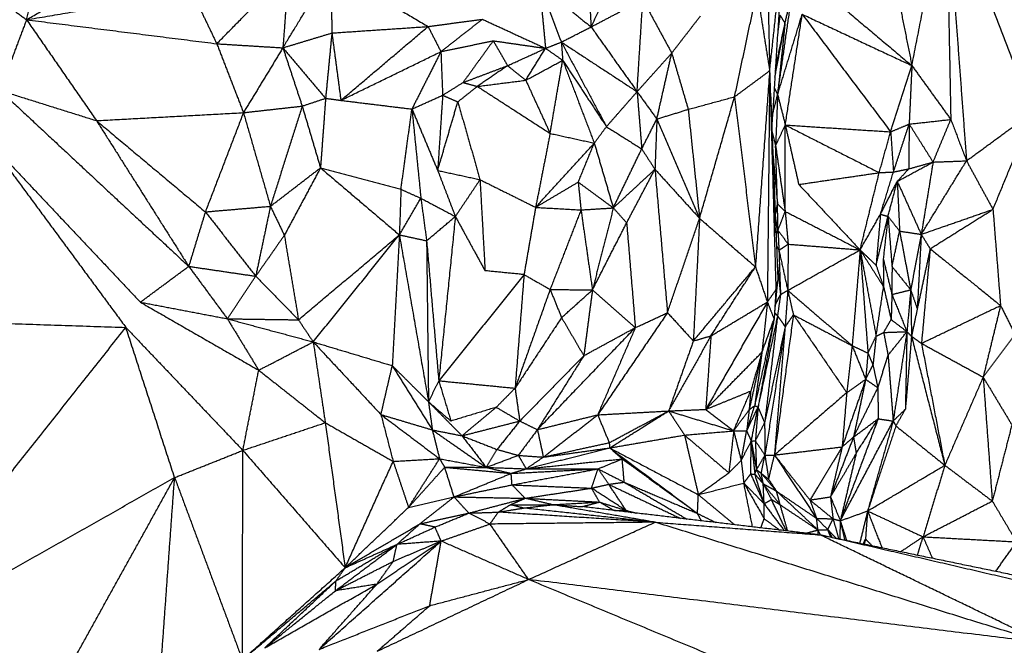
# Model space of a CAD drawing. Header units: millimetres. Extents: x 73 to 109.5, y 0 to 89.7.
# Tile 43 of 83: x 92.4 to 96.2, y 56.2 to 58.6. Entities that reach past the tile are written whole.
import ezdxf

# ---------------------------------------------------------------- set-up
doc = ezdxf.new("R2010")
doc.units = ezdxf.units.MM
doc.header["$MEASUREMENT"] = 0
doc.layers.add('Make2D$visible$lines', color=7, linetype='Continuous', true_color=0x000000)

msp = doc.modelspace()

# ---------------------------------------------------------------- linework, layer by layer
at = {"layer": 'Make2D$visible$lines'}
for points in [[(95.8174, 58.439), (95.8828, 58.7715), (95.9482, 59.104)], [(95.9482, 59.104), (95.9566, 58.6694), (95.9651, 58.2347)], [(95.9482, 59.104), (96.1126, 58.6832), (96.2771, 58.2624)], [(95.9482, 59.104), (95.9865, 58.5908), (96.0248, 58.0777)], [(94.5995, 58.5857), (94.7188, 58.8294), (94.8381, 59.073)], [(94.5782, 58.9619), (94.5889, 58.7738), (94.5995, 58.5857)], [(92.4563, 58.6131), (92.4953, 58.7727), (92.5342, 58.9323)], [(95.2775, 58.4194), (95.3026, 58.6497), (95.3276, 58.88)], [(95.3276, 58.88), (95.3066, 58.5441), (95.2856, 58.2083)], [(95.268, 58.8586), (95.2728, 58.639), (95.2775, 58.4194)], [(92.4563, 58.6131), (92.6401, 58.7182), (92.8239, 58.8234)], [(93.1785, 58.5219), (93.315, 58.6606), (93.4514, 58.7993)], [(93.4296, 58.5065), (93.5207, 58.6558), (93.6119, 58.8051)], [(93.4514, 58.7993), (93.4405, 58.6529), (93.4296, 58.5065)], [(93.6119, 58.8051), (93.6137, 58.6839), (93.6155, 58.5627)], [(93.6119, 58.8051), (93.7963, 58.6962), (93.9808, 58.5873)], [(95.7423, 58.8139), (95.7799, 58.6264), (95.8174, 58.439)], [(92.2567, 58.7606), (92.3565, 58.6868), (92.4563, 58.6131)], [(94.4033, 58.7449), (94.4151, 58.6247), (94.4268, 58.5045)], [(94.4033, 58.7449), (94.445, 58.6366), (94.4867, 58.5282)], [(94.4033, 58.7449), (94.5014, 58.6653), (94.5995, 58.5857)], [(95.3077, 58.329), (95.336, 58.5258), (95.3642, 58.7226)], [(95.3357, 58.5997), (95.35, 58.6612), (95.3642, 58.7226)], [(95.4392, 58.7568), (95.6283, 58.5979), (95.8174, 58.439)], [(92.4563, 58.6131), (92.7704, 58.6658), (93.0844, 58.7185)], [(93.0844, 58.7185), (93.1315, 58.6202), (93.1785, 58.5219)], [(94.5995, 58.5857), (94.6978, 58.6372), (94.796, 58.6886)], [(94.7742, 58.34), (94.7851, 58.5143), (94.796, 58.6886)], [(94.796, 58.6886), (94.8508, 58.5875), (94.9057, 58.4863)], [(95.1444, 58.3209), (95.1869, 58.5206), (95.2294, 58.7203)], [(95.2294, 58.7203), (95.2535, 58.5698), (95.2775, 58.4194)], [(92.4563, 58.6131), (92.406, 58.479), (92.3556, 58.3449)], [(92.4563, 58.6131), (92.5892, 58.4216), (92.722, 58.2301)], [(92.4563, 58.6131), (92.8174, 58.5675), (93.1785, 58.5219)], [(93.9808, 58.5873), (94.0839, 58.6011), (94.1869, 58.6149)], [(94.0294, 58.4919), (94.1081, 58.5534), (94.1869, 58.6149)], [(94.1869, 58.6149), (94.3069, 58.5597), (94.4268, 58.5045)], [(94.9057, 58.4863), (94.9603, 58.557), (95.015, 58.6277)], [(95.3077, 58.329), (95.3544, 58.4814), (95.401, 58.6338)], [(95.3166, 58.6306), (95.3121, 58.5958), (95.3077, 58.561)], [(95.3166, 58.6306), (95.3262, 58.6152), (95.3357, 58.5997)], [(95.3369, 58.2136), (95.369, 58.4237), (95.401, 58.6338)], [(95.401, 58.6338), (95.6092, 58.5364), (95.8174, 58.439)], [(95.401, 58.6338), (95.5689, 58.4108), (95.7368, 58.1877)], [(93.6155, 58.5627), (93.7982, 58.575), (93.9808, 58.5873)], [(93.6497, 58.3071), (93.8153, 58.4472), (93.9808, 58.5873)], [(93.9808, 58.5873), (94.0051, 58.5396), (94.0294, 58.4919)], [(94.4867, 58.5282), (94.5431, 58.557), (94.5995, 58.5857)], [(94.5995, 58.5857), (94.6869, 58.4628), (94.7742, 58.34)], [(95.2973, 58.3953), (95.3165, 58.4975), (95.3357, 58.5997)], [(95.2992, 58.4263), (95.3175, 58.513), (95.3357, 58.5997)], [(95.3357, 58.5997), (95.3217, 58.4644), (95.3077, 58.329)], [(93.4296, 58.5065), (93.5226, 58.5346), (93.6155, 58.5627)], [(93.6155, 58.5627), (93.6036, 58.4389), (93.5917, 58.315)], [(93.6155, 58.5627), (93.6326, 58.4349), (93.6497, 58.3071)], [(93.1785, 58.5219), (93.3041, 58.5142), (93.4296, 58.5065)], [(93.1785, 58.5219), (93.2292, 58.3912), (93.2798, 58.2605)], [(93.4296, 58.5065), (93.3547, 58.3835), (93.2798, 58.2605)], [(93.4296, 58.5065), (93.5107, 58.4107), (93.5917, 58.315)], [(93.4296, 58.5065), (93.4662, 58.3959), (93.5028, 58.2854)], [(94.0294, 58.4919), (94.1289, 58.5126), (94.2283, 58.5333)], [(94.2283, 58.5333), (94.1709, 58.454), (94.1135, 58.3748)], [(94.2284, 58.5331), (94.2555, 58.4859), (94.2825, 58.4387)], [(94.2286, 58.5332), (94.3277, 58.5188), (94.4268, 58.5045)], [(94.2825, 58.4387), (94.3547, 58.4716), (94.4268, 58.5045)], [(94.3516, 58.3835), (94.3892, 58.444), (94.4268, 58.5045)], [(94.4268, 58.5045), (94.4568, 58.5164), (94.4867, 58.5282)], [(94.4268, 58.5045), (94.4593, 58.4818), (94.4918, 58.4591)], [(94.4867, 58.5282), (94.4893, 58.4937), (94.4918, 58.4591)], [(94.4867, 58.5282), (94.5699, 58.3723), (94.653, 58.2164)], [(94.4867, 58.5282), (94.6305, 58.4341), (94.7742, 58.34)], [(93.6497, 58.3071), (93.8396, 58.3995), (94.0294, 58.4919)], [(94.0294, 58.4919), (93.9744, 58.383), (93.9194, 58.2742)], [(94.0294, 58.4919), (94.0327, 58.4092), (94.0361, 58.3266)], [(94.7742, 58.34), (94.8399, 58.4131), (94.9057, 58.4863)], [(94.8492, 58.2363), (94.8774, 58.3613), (94.9057, 58.4863)], [(94.9057, 58.4863), (94.937, 58.3796), (94.9683, 58.2729)], [(94.1135, 58.3748), (94.198, 58.4068), (94.2825, 58.4387)], [(94.2814, 58.438), (94.2246, 58.399), (94.1677, 58.36)], [(94.2825, 58.4387), (94.317, 58.4111), (94.3516, 58.3835)], [(94.3516, 58.3835), (94.4217, 58.4213), (94.4918, 58.4591)], [(94.444, 58.1818), (94.4679, 58.3205), (94.4918, 58.4591)], [(94.4918, 58.4591), (94.5748, 58.3332), (94.6578, 58.2073)], [(94.4918, 58.4591), (94.5518, 58.302), (94.6117, 58.1449)], [(95.7368, 58.1877), (95.7771, 58.3134), (95.8174, 58.439)], [(95.8174, 58.439), (95.8122, 58.3281), (95.807, 58.2171)], [(95.8174, 58.439), (95.8913, 58.3369), (95.9651, 58.2347)], [(95.1444, 58.3209), (95.211, 58.3701), (95.2775, 58.4194)], [(95.2775, 58.4194), (95.2505, 58.0475), (95.2235, 57.6755)], [(95.2775, 58.4194), (95.2732, 57.9808), (95.2688, 57.5421)], [(95.2775, 58.4194), (95.2893, 58.0037), (95.3011, 57.5879)], [(94.0361, 58.3266), (94.0748, 58.3507), (94.1135, 58.3748)], [(94.1677, 58.36), (94.1307, 58.3306), (94.0936, 58.3012)], [(94.1135, 58.3748), (94.1406, 58.3674), (94.1677, 58.36)], [(94.1677, 58.36), (94.2597, 58.3717), (94.3516, 58.3835)], [(94.1677, 58.36), (94.3059, 58.2709), (94.444, 58.1818)], [(94.3516, 58.3835), (94.3978, 58.2826), (94.444, 58.1818)], [(95.2948, 58.3548), (95.3012, 58.3419), (95.3077, 58.329)], [(92.3556, 58.3449), (92.5388, 58.2875), (92.722, 58.2301)], [(92.3556, 58.3449), (92.7138, 58.0112), (93.072, 57.6775)], [(93.5028, 58.2854), (93.5473, 58.3002), (93.5917, 58.315)], [(93.5917, 58.315), (93.582, 58.183), (93.5723, 58.0511)], [(93.5917, 58.315), (93.6207, 58.3111), (93.6497, 58.3071)], [(93.9194, 58.2742), (93.9777, 58.3004), (94.0361, 58.3266)], [(94.0361, 58.3266), (94.0266, 58.1839), (94.0172, 58.0413)], [(94.0361, 58.3266), (94.0648, 58.3139), (94.0936, 58.3012)], [(94.6578, 58.2073), (94.716, 58.2736), (94.7742, 58.34)], [(94.7742, 58.34), (94.8117, 58.2881), (94.8492, 58.2363)], [(94.7742, 58.34), (94.7831, 58.2314), (94.7919, 58.1229)], [(94.9683, 58.2729), (95.0564, 58.2969), (95.1444, 58.3209)], [(95.0114, 57.8595), (95.0779, 58.0902), (95.1444, 58.3209)], [(95.1444, 58.3209), (95.184, 57.9982), (95.2235, 57.6755)], [(95.2808, 58.3347), (95.2832, 58.2715), (95.2856, 58.2083)], [(95.2884, 58.2533), (95.2981, 58.2911), (95.3077, 58.329)], [(95.3077, 58.329), (95.3039, 58.2319), (95.3, 58.1347)], [(95.3077, 58.329), (95.3223, 58.2713), (95.3369, 58.2136)], [(93.2798, 58.2605), (93.3913, 58.273), (93.5028, 58.2854)], [(93.5028, 58.2854), (93.4425, 58.0953), (93.3822, 57.9053)], [(93.5028, 58.2854), (93.5376, 58.1682), (93.5723, 58.0511)], [(93.6497, 58.3071), (93.7846, 58.2906), (93.9194, 58.2742)], [(93.8778, 57.9696), (93.8986, 58.1219), (93.9194, 58.2742)], [(93.9194, 58.2742), (93.9364, 58.105), (93.9534, 57.9358)], [(93.9194, 58.2742), (93.9683, 58.1577), (94.0172, 58.0413)], [(94.0172, 58.0413), (94.0554, 58.1713), (94.0936, 58.3012)], [(94.0936, 58.3012), (94.1357, 58.1538), (94.1778, 58.0063)], [(92.722, 58.2301), (93.0009, 58.2453), (93.2798, 58.2605)], [(93.2798, 58.2605), (93.2075, 58.0723), (93.1352, 57.8841)], [(93.2798, 58.2605), (93.331, 58.0829), (93.3822, 57.9053)], [(94.7919, 58.1229), (94.8205, 58.1796), (94.8492, 58.2363)], [(94.8492, 58.2363), (94.8456, 58.141), (94.842, 58.0456)], [(94.8492, 58.2363), (94.9087, 58.2546), (94.9683, 58.2729)], [(94.8492, 58.2363), (94.9303, 58.0479), (95.0114, 57.8595)], [(94.9683, 58.2729), (94.9899, 58.0662), (95.0114, 57.8595)], [(96.0248, 58.0777), (96.1509, 58.17), (96.2771, 58.2624)], [(96.1252, 57.8936), (96.2012, 58.078), (96.2771, 58.2624)], [(92.722, 58.2301), (92.897, 57.9538), (93.072, 57.6775)], [(92.722, 58.2301), (92.9286, 58.0571), (93.1352, 57.8841)], [(94.6117, 58.1449), (94.6348, 58.1761), (94.6578, 58.2073)], [(94.6578, 58.2073), (94.7249, 58.1651), (94.7919, 58.1229)], [(95.2856, 58.2083), (95.2907, 58.0053), (95.2957, 57.8024)], [(95.3, 58.1347), (95.3184, 58.1741), (95.3369, 58.2136)], [(95.3363, 57.8857), (95.3366, 58.0496), (95.3369, 58.2136)], [(95.3369, 58.2136), (95.5369, 58.2007), (95.7368, 58.1877)], [(95.3369, 58.2136), (95.5151, 58.1232), (95.6934, 58.0329)], [(95.3369, 58.2136), (95.3624, 58.1008), (95.3879, 57.9881)], [(95.7368, 58.1877), (95.7719, 58.2024), (95.807, 58.2171)], [(95.7475, 58.0355), (95.7773, 58.1263), (95.807, 58.2171)], [(95.807, 58.2171), (95.8063, 58.1322), (95.8055, 58.0472)], [(95.807, 58.2171), (95.8861, 58.2259), (95.9651, 58.2347)], [(95.807, 58.2171), (95.8524, 58.145), (95.8978, 58.073)], [(95.8978, 58.073), (95.9314, 58.1539), (95.9651, 58.2347)], [(95.9651, 58.2347), (95.9949, 58.1562), (96.0248, 58.0777)], [(94.444, 58.1818), (94.4165, 58.0415), (94.389, 57.9012)], [(94.444, 58.1818), (94.5279, 58.1634), (94.6117, 58.1449)], [(95.2864, 58.1878), (95.2932, 58.1612), (95.3, 58.1347)], [(95.2864, 58.1878), (95.2975, 57.9056), (95.3086, 57.6234)], [(95.6934, 58.0329), (95.7151, 58.1103), (95.7368, 58.1877)], [(95.7368, 58.1877), (95.7422, 58.1116), (95.7475, 58.0355)], [(92.3106, 58.1538), (92.5995, 57.8477), (92.8885, 57.5415)], [(92.3106, 58.1538), (92.5721, 57.7998), (92.8335, 57.4457)], [(94.389, 57.9012), (94.5004, 58.0231), (94.6117, 58.1449)], [(94.5507, 57.997), (94.5812, 58.071), (94.6117, 58.1449)], [(94.6117, 58.1449), (94.6478, 58.022), (94.6839, 57.8991)], [(95.3, 58.1347), (95.3181, 58.0102), (95.3363, 57.8857)], [(95.3072, 57.9141), (95.3036, 58.0244), (95.3, 58.1347)], [(94.6839, 57.8991), (94.7379, 58.011), (94.7919, 58.1229)], [(94.7919, 58.1229), (94.8169, 58.0843), (94.842, 58.0456)], [(95.2898, 58.101), (95.2985, 58.0076), (95.3072, 57.9141)], [(93.3822, 57.9053), (93.4772, 57.9782), (93.5723, 58.0511)], [(93.5723, 58.0511), (93.5037, 57.9231), (93.4351, 57.7952)], [(93.5723, 58.0511), (93.7251, 58.0104), (93.8778, 57.9696)], [(93.5723, 58.0511), (93.722, 57.924), (93.8717, 57.7969)], [(95.7618, 57.9998), (95.8298, 58.0364), (95.8978, 58.073)], [(95.8055, 58.0472), (95.8517, 58.0601), (95.8978, 58.073)], [(95.8529, 57.7988), (95.9389, 57.9382), (96.0248, 58.0777)], [(95.8978, 58.073), (95.8754, 57.9359), (95.8529, 57.7988)], [(95.8978, 58.073), (95.9613, 58.0753), (96.0248, 58.0777)], [(96.0248, 58.0777), (96.075, 57.9856), (96.1252, 57.8936)], [(94.0172, 58.0413), (94.0975, 58.0238), (94.1778, 58.0063)], [(94.0172, 58.0413), (94.0508, 57.954), (94.0843, 57.8666)], [(94.6839, 57.8991), (94.7629, 57.9724), (94.842, 58.0456)], [(94.7345, 57.8424), (94.7882, 57.944), (94.842, 58.0456)], [(94.842, 58.0456), (94.9267, 57.9526), (95.0114, 57.8595)], [(94.842, 58.0456), (94.8657, 57.7736), (94.8895, 57.5016)], [(95.3879, 57.9881), (95.5406, 58.0105), (95.6934, 58.0329)], [(95.6209, 57.7399), (95.6571, 57.8864), (95.6934, 58.0329)], [(95.6934, 58.0329), (95.7204, 58.0342), (95.7475, 58.0355)], [(95.6981, 57.8751), (95.7228, 57.9553), (95.7475, 58.0355)], [(95.7475, 58.0355), (95.7765, 58.0413), (95.8055, 58.0472)], [(95.7618, 57.9998), (95.7837, 58.0235), (95.8055, 58.0472)], [(94.1778, 58.0063), (94.131, 57.9365), (94.0843, 57.8666)], [(94.1778, 58.0063), (94.1874, 57.8335), (94.197, 57.6607)], [(94.1778, 58.0063), (94.2834, 57.9538), (94.389, 57.9012)], [(94.389, 57.9012), (94.4698, 57.9491), (94.5507, 57.997)], [(94.5507, 57.997), (94.556, 57.9442), (94.5612, 57.8915)], [(94.5507, 57.997), (94.6173, 57.948), (94.6839, 57.8991)], [(95.3879, 57.9881), (95.5044, 57.864), (95.6209, 57.7399)], [(95.6981, 57.8751), (95.73, 57.9374), (95.7618, 57.9998)], [(95.7268, 57.867), (95.7443, 57.9334), (95.7618, 57.9998)], [(95.7618, 57.9998), (95.7663, 57.9054), (95.7707, 57.8111)], [(95.7618, 57.9998), (95.8074, 57.8993), (95.8529, 57.7988)], [(93.8778, 57.9696), (93.8748, 57.8833), (93.8717, 57.7969)], [(93.8778, 57.9696), (93.9156, 57.9527), (93.9534, 57.9358)], [(93.1352, 57.8841), (93.2587, 57.8947), (93.3822, 57.9053)], [(93.3822, 57.9053), (93.3543, 57.7726), (93.3264, 57.6399)], [(93.3822, 57.9053), (93.4086, 57.8502), (93.4351, 57.7952)], [(93.8717, 57.7969), (93.9126, 57.8664), (93.9534, 57.9358)], [(93.9534, 57.9358), (93.9642, 57.8552), (93.9751, 57.7745)], [(93.9534, 57.9358), (94.0189, 57.9012), (94.0843, 57.8666)], [(94.389, 57.9012), (94.367, 57.7737), (94.345, 57.6461)], [(94.389, 57.9012), (94.4751, 57.8963), (94.5612, 57.8915)], [(95.2988, 57.8714), (95.303, 57.8927), (95.3072, 57.9141)], [(95.3091, 57.8144), (95.3081, 57.8643), (95.3072, 57.9141)], [(95.3072, 57.9141), (95.3218, 57.8999), (95.3363, 57.8857)], [(93.1352, 57.8841), (93.1036, 57.7808), (93.072, 57.6775)], [(93.1352, 57.8841), (93.2308, 57.762), (93.3264, 57.6399)], [(93.9751, 57.7745), (94.0297, 57.8206), (94.0843, 57.8666)], [(94.0843, 57.8666), (94.0528, 57.555), (94.0212, 57.2434)], [(94.0843, 57.8666), (94.1406, 57.7636), (94.197, 57.6607)], [(94.5612, 57.8915), (94.5027, 57.7407), (94.4441, 57.5898)], [(94.5612, 57.8915), (94.6226, 57.8953), (94.6839, 57.8991)], [(94.5612, 57.8915), (94.5829, 57.7397), (94.6046, 57.5879)], [(94.6839, 57.8991), (94.6443, 57.7435), (94.6046, 57.5879)], [(94.6839, 57.8991), (94.7092, 57.8708), (94.7345, 57.8424)], [(95.3091, 57.8144), (95.3227, 57.85), (95.3363, 57.8857)], [(95.3363, 57.8857), (95.4786, 57.8128), (95.6209, 57.7399)], [(95.3363, 57.8857), (95.342, 57.8236), (95.3477, 57.7616)], [(95.6209, 57.7399), (95.6595, 57.8075), (95.6981, 57.8751)], [(95.6981, 57.8751), (95.6898, 57.7782), (95.6814, 57.6814)], [(95.6814, 57.6814), (95.7041, 57.7742), (95.7268, 57.867)], [(95.6981, 57.8751), (95.7124, 57.871), (95.7268, 57.867)], [(95.7268, 57.867), (95.7177, 57.7867), (95.7086, 57.7065)], [(95.7268, 57.867), (95.7488, 57.839), (95.7707, 57.8111)], [(95.7268, 57.867), (95.7344, 57.7716), (95.742, 57.6763)], [(95.8529, 57.7988), (95.9891, 57.8462), (96.1252, 57.8936)], [(95.8868, 57.7443), (96.006, 57.8189), (96.1252, 57.8936)], [(96.1252, 57.8936), (96.1396, 57.7112), (96.1539, 57.5289)], [(94.6046, 57.5879), (94.6695, 57.7152), (94.7345, 57.8424)], [(94.7345, 57.8424), (94.751, 57.6437), (94.7675, 57.445)], [(94.8895, 57.5016), (94.9505, 57.6805), (95.0114, 57.8595)], [(95.0114, 57.8595), (94.9996, 57.6269), (94.9877, 57.3943)], [(95.0114, 57.8595), (95.1175, 57.7675), (95.2235, 57.6755)], [(95.2994, 57.8575), (95.3042, 57.836), (95.3091, 57.8144)], [(93.4351, 57.7952), (93.3807, 57.7176), (93.3264, 57.6399)], [(93.4351, 57.7952), (93.4618, 57.6349), (93.4886, 57.4745)], [(93.4886, 57.4745), (93.6801, 57.6357), (93.8717, 57.7969)], [(93.5447, 57.3907), (93.7082, 57.5938), (93.8717, 57.7969)], [(93.8717, 57.7969), (93.8583, 57.5487), (93.8449, 57.3005)], [(93.8717, 57.7969), (93.927, 57.4802), (93.9823, 57.1636)], [(93.8717, 57.7969), (93.9234, 57.7857), (93.9751, 57.7745)], [(95.3018, 57.7953), (95.3055, 57.8049), (95.3091, 57.8144)], [(95.3091, 57.8144), (95.3109, 57.7763), (95.3126, 57.7382)], [(95.3091, 57.8144), (95.3284, 57.788), (95.3477, 57.7616)], [(95.742, 57.6763), (95.7564, 57.7437), (95.7707, 57.8111)], [(95.7707, 57.8111), (95.8118, 57.8049), (95.8529, 57.7988)], [(95.7707, 57.8111), (95.7918, 57.6997), (95.8129, 57.5883)], [(95.8529, 57.7988), (95.8329, 57.6935), (95.8129, 57.5883)], [(95.8529, 57.7988), (95.8454, 57.6574), (95.8378, 57.5161)], [(95.8529, 57.7988), (95.8699, 57.7715), (95.8868, 57.7443)], [(93.9751, 57.7745), (93.9787, 57.469), (93.9823, 57.1636)], [(93.9751, 57.7745), (93.9981, 57.509), (94.0212, 57.2434)], [(95.3034, 57.7558), (95.308, 57.747), (95.3126, 57.7382)], [(95.3126, 57.7382), (95.3302, 57.7499), (95.3477, 57.7616)], [(95.3477, 57.7616), (95.347, 57.674), (95.3462, 57.5863)], [(95.3477, 57.7616), (95.4843, 57.7507), (95.6209, 57.7399)], [(95.3126, 57.7382), (95.3156, 57.6544), (95.3186, 57.5705)], [(95.3126, 57.7382), (95.3294, 57.6623), (95.3462, 57.5863)], [(95.3462, 57.5863), (95.4836, 57.6631), (95.6209, 57.7399)], [(95.6209, 57.7399), (95.6058, 57.5582), (95.5906, 57.3766)], [(95.6209, 57.7399), (95.6655, 57.6698), (95.71, 57.5997)], [(95.6209, 57.7399), (95.6512, 57.5761), (95.6815, 57.4123)], [(95.6209, 57.7399), (95.6512, 57.7107), (95.6814, 57.6814)], [(95.6209, 57.7399), (95.6358, 57.5441), (95.6506, 57.3484)], [(95.8868, 57.7443), (95.8623, 57.6302), (95.8378, 57.5161)], [(95.8868, 57.7443), (95.8703, 57.5648), (95.8537, 57.3853)], [(95.8868, 57.7443), (96.0204, 57.6366), (96.1539, 57.5289)], [(92.8885, 57.5415), (92.9802, 57.6095), (93.072, 57.6775)], [(93.072, 57.6775), (93.1454, 57.578), (93.2188, 57.4785)], [(93.072, 57.6775), (93.1992, 57.6587), (93.3264, 57.6399)], [(94.9877, 57.3943), (95.1056, 57.5349), (95.2235, 57.6755)], [(95.0545, 57.4136), (95.139, 57.5446), (95.2235, 57.6755)], [(95.2235, 57.6755), (95.2462, 57.6088), (95.2688, 57.5421)], [(95.2987, 57.6855), (95.2988, 57.6801), (95.2989, 57.6746)], [(95.3057, 57.696), (95.3122, 57.6333), (95.3186, 57.5705)], [(95.6814, 57.6814), (95.6957, 57.6405), (95.71, 57.5997)], [(95.7086, 57.7065), (95.7093, 57.6531), (95.71, 57.5997)], [(95.7086, 57.7065), (95.725, 57.6386), (95.7415, 57.5707)], [(95.742, 57.6763), (95.7418, 57.6235), (95.7415, 57.5707)], [(95.742, 57.6763), (95.7775, 57.6323), (95.8129, 57.5883)], [(93.2188, 57.4785), (93.2726, 57.5592), (93.3264, 57.6399)], [(93.3264, 57.6399), (93.4075, 57.5572), (93.4886, 57.4745)], [(94.345, 57.6461), (94.1831, 57.4448), (94.0212, 57.2434)], [(94.345, 57.6461), (94.271, 57.6534), (94.197, 57.6607)], [(94.3449, 57.6453), (94.3279, 57.4302), (94.311, 57.2152)], [(94.345, 57.6461), (94.3945, 57.618), (94.4441, 57.5898)], [(95.2968, 57.5012), (95.3027, 57.5623), (95.3086, 57.6234)], [(95.3011, 57.5879), (95.3048, 57.6057), (95.3086, 57.6234)], [(94.4441, 57.5898), (94.3775, 57.4025), (94.311, 57.2152)], [(94.4441, 57.5898), (94.4658, 57.5363), (94.4875, 57.4828)], [(94.4441, 57.5898), (94.5244, 57.5889), (94.6046, 57.5879)], [(94.4875, 57.4828), (94.5461, 57.5354), (94.6046, 57.5879)], [(94.6046, 57.5879), (94.5883, 57.4632), (94.5719, 57.3385)], [(94.6046, 57.5879), (94.686, 57.5164), (94.7675, 57.445)], [(95.2688, 57.5421), (95.285, 57.565), (95.3011, 57.5879)], [(95.3011, 57.5879), (95.2978, 57.5326), (95.2944, 57.4773)], [(95.2998, 57.5326), (95.3092, 57.5516), (95.3186, 57.5705)], [(95.3185, 57.5693), (95.3129, 57.5297), (95.3074, 57.4902)], [(95.3186, 57.5705), (95.3324, 57.5784), (95.3462, 57.5863)], [(95.3462, 57.5863), (95.3413, 57.5172), (95.3363, 57.4482)], [(95.3462, 57.5863), (95.3569, 57.54), (95.3675, 57.4936)], [(95.3462, 57.5863), (95.4684, 57.4814), (95.5906, 57.3766)], [(95.6815, 57.4123), (95.6958, 57.506), (95.71, 57.5997)], [(95.71, 57.5997), (95.7244, 57.5376), (95.7387, 57.4755)], [(95.7415, 57.5707), (95.7401, 57.5231), (95.7387, 57.4755)], [(95.7415, 57.5707), (95.7772, 57.5795), (95.8129, 57.5883)], [(95.7415, 57.5707), (95.7701, 57.5001), (95.7986, 57.4296)], [(95.8129, 57.5883), (95.8058, 57.509), (95.7986, 57.4296)], [(95.8129, 57.5883), (95.8145, 57.5002), (95.816, 57.4121)], [(95.8129, 57.5883), (95.8254, 57.5522), (95.8378, 57.5161)], [(92.8885, 57.5415), (93.0537, 57.51), (93.2188, 57.4785)], [(92.8885, 57.5415), (93.1132, 57.4124), (93.3378, 57.2834)], [(95.2688, 57.5421), (95.1518, 57.3383), (95.0348, 57.1346)], [(95.0545, 57.4136), (95.1617, 57.4779), (95.2688, 57.5421)], [(95.2688, 57.5421), (95.2586, 57.4471), (95.2483, 57.352)], [(95.2688, 57.5421), (95.2816, 57.5097), (95.2944, 57.4773)], [(95.8537, 57.3853), (96.0038, 57.4571), (96.1539, 57.5289)], [(96.1539, 57.5289), (96.121, 57.393), (96.088, 57.2572)], [(96.1539, 57.5289), (96.1815, 57.4741), (96.209, 57.4193)], [(91.0969, 57.5037), (91.9652, 57.4747), (92.8335, 57.4457)], [(94.8895, 57.5016), (94.7571, 57.3078), (94.6247, 57.1141)], [(94.7675, 57.445), (94.8285, 57.4733), (94.8895, 57.5016)], [(94.8895, 57.5016), (94.9386, 57.4479), (94.9877, 57.3943)], [(95.3074, 57.4902), (95.2704, 57.3169), (95.2334, 57.1435)], [(95.3074, 57.4902), (95.2828, 57.287), (95.2583, 57.0838)], [(95.3675, 57.4936), (95.3316, 57.2276), (95.2957, 56.9616)], [(95.2963, 57.5013), (95.3018, 57.4957), (95.3074, 57.4902)], [(95.3074, 57.4902), (95.3218, 57.4692), (95.3363, 57.4482)], [(95.3675, 57.4936), (95.3519, 57.4709), (95.3363, 57.4482)], [(95.3675, 57.4936), (95.4791, 57.4351), (95.5906, 57.3766)], [(95.3675, 57.4936), (95.4688, 57.3458), (95.5702, 57.198)], [(95.8378, 57.5161), (95.8269, 57.4641), (95.816, 57.4121)], [(93.2188, 57.4785), (93.3537, 57.4765), (93.4886, 57.4745)], [(93.2188, 57.4785), (93.3818, 57.4346), (93.5447, 57.3907)], [(93.2188, 57.4785), (93.2783, 57.381), (93.3378, 57.2834)], [(93.4886, 57.4745), (93.5167, 57.4326), (93.5447, 57.3907)], [(94.4875, 57.4828), (94.3992, 57.349), (94.311, 57.2152)], [(94.4875, 57.4828), (94.5297, 57.4106), (94.5719, 57.3385)], [(95.2944, 57.4773), (95.2576, 57.3131), (95.2207, 57.149)], [(95.2944, 57.4773), (95.2639, 57.3104), (95.2334, 57.1435)], [(95.2483, 57.352), (95.2714, 57.4146), (95.2944, 57.4773)], [(95.7102, 57.4266), (95.7245, 57.4511), (95.7387, 57.4755)], [(95.7387, 57.4755), (95.7687, 57.4525), (95.7986, 57.4296)], [(91.8685, 56.2269), (92.351, 56.8363), (92.8335, 57.4457)], [(92.8335, 57.4457), (93.0556, 57.2125), (93.2776, 56.9793)], [(93.0185, 56.876), (92.926, 57.1608), (92.8335, 57.4457)], [(94.3958, 57.0578), (94.5816, 57.2514), (94.7675, 57.445)], [(94.5719, 57.3385), (94.6697, 57.3917), (94.7675, 57.445)], [(94.7675, 57.445), (94.6961, 57.2795), (94.6247, 57.1141)], [(95.0545, 57.4136), (94.9742, 57.2712), (94.8939, 57.1288)], [(94.9877, 57.3943), (95.0211, 57.404), (95.0545, 57.4136)], [(95.0545, 57.4136), (95.0447, 57.2741), (95.0348, 57.1346)], [(95.3363, 57.4482), (95.2973, 57.266), (95.2583, 57.0838)], [(95.3363, 57.4482), (95.2979, 57.2045), (95.2595, 56.9608)], [(95.3363, 57.4482), (95.316, 57.2049), (95.2957, 56.9616)], [(95.6815, 57.4123), (95.6959, 57.4194), (95.7102, 57.4266)], [(95.7102, 57.4266), (95.7544, 57.4281), (95.7986, 57.4296)], [(95.7102, 57.4266), (95.7186, 57.3834), (95.727, 57.3401)], [(95.727, 57.3401), (95.7628, 57.3848), (95.7986, 57.4296)], [(95.7986, 57.4296), (95.7725, 57.2601), (95.7463, 57.0906)], [(95.7986, 57.4296), (95.7956, 57.2825), (95.7927, 57.1354)], [(95.7986, 57.4296), (95.8073, 57.4208), (95.816, 57.4121)], [(96.088, 57.2572), (96.1485, 57.3383), (96.209, 57.4193)], [(93.3378, 57.2834), (93.4413, 57.3371), (93.5447, 57.3907)], [(93.5447, 57.3907), (93.5676, 57.2375), (93.5904, 57.0842)], [(93.5447, 57.3907), (93.6733, 57.2529), (93.8018, 57.115)], [(93.5447, 57.3907), (93.6948, 57.3456), (93.8449, 57.3005)], [(94.9877, 57.3943), (94.9408, 57.2615), (94.8939, 57.1288)], [(95.5906, 57.3766), (95.5804, 57.2873), (95.5702, 57.198)], [(95.5906, 57.3766), (95.6163, 57.3127), (95.642, 57.2489)], [(95.5906, 57.3766), (95.6206, 57.3625), (95.6506, 57.3484)], [(95.6506, 57.3484), (95.6661, 57.3803), (95.6815, 57.4123)], [(95.6815, 57.4123), (95.6756, 57.3578), (95.6697, 57.3033)], [(95.816, 57.4121), (95.8043, 57.2737), (95.7927, 57.1354)], [(95.816, 57.4121), (95.8348, 57.3987), (95.8537, 57.3853)], [(95.816, 57.4121), (95.8792, 57.1674), (95.9424, 56.9228)], [(95.8537, 57.3853), (95.9708, 57.3213), (96.088, 57.2572)], [(95.8537, 57.3853), (95.8981, 57.1541), (95.9424, 56.9228)], [(95.0348, 57.1346), (95.1416, 57.2433), (95.2483, 57.352)], [(95.2483, 57.352), (95.224, 57.2427), (95.1996, 57.1334)], [(95.2483, 57.352), (95.2269, 57.2781), (95.2055, 57.2042)], [(95.2483, 57.352), (95.2345, 57.2505), (95.2207, 57.149)], [(95.6506, 57.3484), (95.6463, 57.2987), (95.642, 57.249)], [(95.6506, 57.3484), (95.6601, 57.3258), (95.6697, 57.3033)], [(95.6884, 57.2165), (95.7077, 57.2783), (95.727, 57.3401)], [(95.727, 57.3401), (95.7366, 57.2153), (95.7463, 57.0906)], [(94.5719, 57.3385), (94.4503, 57.2145), (94.3287, 57.0906)], [(94.5719, 57.3385), (94.4839, 57.1981), (94.3958, 57.0578)], [(95.6421, 57.2491), (95.6559, 57.2762), (95.6697, 57.3032)], [(95.6697, 57.3032), (95.679, 57.2599), (95.6884, 57.2165)], [(93.2776, 56.9793), (93.3077, 57.1313), (93.3378, 57.2834)], [(93.3378, 57.2834), (93.4641, 57.1838), (93.5904, 57.0842)], [(93.8018, 57.115), (93.8233, 57.2078), (93.8449, 57.3005)], [(93.8449, 57.3005), (93.9209, 57.1787), (93.9968, 57.0569)], [(93.8449, 57.3005), (93.9136, 57.232), (93.9823, 57.1636)], [(94.0212, 57.2434), (94.0018, 57.2035), (93.9823, 57.1636)], [(94.0212, 57.2434), (94.0443, 57.1669), (94.0674, 57.0904)], [(94.0212, 57.2434), (94.1661, 57.2293), (94.311, 57.2152)], [(95.642, 57.2489), (95.5973, 57.1207), (95.5526, 56.9925)], [(95.5702, 57.198), (95.6061, 57.2234), (95.642, 57.2489)], [(95.642, 57.2489), (95.619, 57.1393), (95.5959, 57.0298)], [(95.6422, 57.2487), (95.6653, 57.2326), (95.6884, 57.2165)], [(96.088, 57.2572), (96.0152, 57.09), (95.9424, 56.9228)], [(96.088, 57.2572), (96.1425, 57.1666), (96.1969, 57.076)], [(96.088, 57.2572), (96.1053, 57.0221), (96.1226, 56.787)], [(94.311, 57.2152), (94.2753, 57.179), (94.2396, 57.1428)], [(94.311, 57.2152), (94.3198, 57.1529), (94.3287, 57.0906)], [(95.0348, 57.1346), (95.1201, 57.1694), (95.2055, 57.2042)], [(95.1408, 57.0532), (95.1731, 57.1287), (95.2055, 57.2042)], [(95.2055, 57.2042), (95.2025, 57.1688), (95.1996, 57.1334)], [(95.5702, 57.198), (95.4329, 57.0798), (95.2957, 56.9616)], [(95.5702, 57.198), (95.5614, 57.0952), (95.5526, 56.9925)], [(95.5959, 57.0298), (95.6421, 57.1231), (95.6884, 57.2165)], [(95.6884, 57.2165), (95.6888, 57.1578), (95.6892, 57.0991)], [(93.9823, 57.1636), (94.0248, 57.127), (94.0674, 57.0904)], [(93.9823, 57.1636), (94.0459, 57.0991), (94.1096, 57.0346)], [(93.9823, 57.1636), (93.9896, 57.1102), (93.9968, 57.0569)], [(93.8018, 57.115), (93.8993, 57.086), (93.9968, 57.0569)], [(93.8018, 57.115), (93.9131, 57.0313), (94.0244, 56.9475)], [(93.8018, 57.115), (93.8249, 57.0263), (93.8481, 56.9375)], [(94.2396, 57.1428), (94.1535, 57.1166), (94.0674, 57.0904)], [(94.2396, 57.1428), (94.1746, 57.0887), (94.1096, 57.0346)], [(94.2396, 57.1428), (94.2841, 57.1167), (94.3287, 57.0906)], [(94.6247, 57.1141), (94.7593, 57.1214), (94.8939, 57.1288)], [(94.6683, 57.0084), (94.7811, 57.0686), (94.8939, 57.1288)], [(94.6703, 56.9885), (94.7821, 57.0587), (94.8939, 57.1288)], [(94.8939, 57.1288), (94.9644, 57.1317), (95.0348, 57.1346)], [(94.8939, 57.1288), (94.924, 57.083), (94.9542, 57.0373)], [(94.8939, 57.1288), (95.0173, 57.091), (95.1408, 57.0532)], [(95.0348, 57.1346), (95.0878, 57.0939), (95.1408, 57.0532)], [(95.1408, 57.0532), (95.1702, 57.0933), (95.1996, 57.1334)], [(95.1901, 57.0527), (95.2054, 57.1009), (95.2207, 57.149)], [(95.1901, 57.0527), (95.2117, 57.0981), (95.2334, 57.1435)], [(95.1996, 57.1334), (95.1948, 57.0931), (95.1901, 57.0527)], [(95.1996, 57.1334), (95.2102, 57.1412), (95.2207, 57.149)], [(95.2078, 57.0146), (95.2206, 57.0791), (95.2334, 57.1435)], [(95.2207, 57.149), (95.227, 57.1463), (95.2334, 57.1435)], [(95.2334, 57.1435), (95.2283, 57.0794), (95.2233, 57.0152)], [(95.2342, 57.1415), (95.2462, 57.1127), (95.2583, 57.0838)], [(95.7463, 57.0906), (95.7695, 57.113), (95.7927, 57.1354)], [(95.7569, 57.0719), (95.7748, 57.1037), (95.7927, 57.1354)], [(93.2776, 56.9793), (93.434, 57.0318), (93.5904, 57.0842)], [(93.5904, 57.0842), (93.6282, 56.809), (93.6659, 56.5339)], [(93.5904, 57.0842), (93.7193, 57.0109), (93.8481, 56.9375)], [(94.1096, 57.0346), (94.2191, 57.0626), (94.3287, 57.0906)], [(94.3287, 57.0906), (94.2855, 57.0367), (94.2424, 56.9827)], [(94.3287, 57.0906), (94.3622, 57.0742), (94.3958, 57.0578)], [(94.3958, 57.0578), (94.5103, 57.086), (94.6247, 57.1141)], [(94.4183, 56.9537), (94.5215, 57.0339), (94.6247, 57.1141)], [(94.6247, 57.1141), (94.6465, 57.0613), (94.6683, 57.0084)], [(95.2233, 57.0152), (95.2408, 57.0495), (95.2583, 57.0838)], [(95.2583, 57.0838), (95.2589, 57.0223), (95.2595, 56.9608)], [(95.6892, 57.0991), (95.6175, 56.9056), (95.5457, 56.7121)], [(95.5457, 56.7121), (95.646, 56.9014), (95.7463, 57.0906)], [(95.5959, 57.0298), (95.6425, 57.0645), (95.6892, 57.0991)], [(95.6059, 56.9683), (95.6476, 57.0337), (95.6892, 57.0991)], [(95.7463, 57.0906), (95.6977, 56.92), (95.6492, 56.7493)], [(95.6892, 57.0991), (95.7177, 57.0949), (95.7463, 57.0906)], [(95.7463, 57.0906), (95.7516, 57.0812), (95.7569, 57.0719)], [(93.9968, 57.0569), (94.0106, 57.0022), (94.0244, 56.9475)], [(93.9968, 57.0569), (94.099, 56.9858), (94.2012, 56.9148)], [(93.9968, 57.0569), (94.0532, 57.0458), (94.1096, 57.0346)], [(94.3958, 57.0578), (94.3596, 57.0091), (94.3233, 56.9603)], [(94.3958, 57.0578), (94.4071, 57.0058), (94.4183, 56.9537)], [(94.9542, 57.0373), (95.0475, 57.0452), (95.1408, 57.0532)], [(95.1408, 57.0532), (95.1317, 56.9737), (95.1226, 56.8942)], [(95.1408, 57.0532), (95.1551, 56.997), (95.1694, 56.9408)], [(95.1408, 57.0532), (95.1654, 57.053), (95.1901, 57.0527)], [(95.1694, 56.9408), (95.1797, 56.9968), (95.1901, 57.0527)], [(95.1901, 57.0527), (95.1989, 57.0337), (95.2078, 57.0146)], [(95.7569, 57.0719), (95.703, 56.9106), (95.6492, 56.7493)], [(95.7569, 57.0719), (95.8496, 56.9974), (95.9424, 56.9228)], [(96.1969, 57.076), (96.1598, 56.9315), (96.1226, 56.787)], [(94.1096, 57.0346), (94.176, 57.0087), (94.2424, 56.9827)], [(94.1096, 57.0346), (94.1554, 56.9747), (94.2012, 56.9148)], [(94.4183, 56.9537), (94.5433, 56.9811), (94.6683, 57.0084)], [(94.6683, 57.0084), (94.6693, 56.9985), (94.6703, 56.9885)], [(94.6703, 56.9885), (94.8122, 57.0129), (94.9542, 57.0373)], [(94.9542, 57.0373), (94.9805, 56.9242), (95.0067, 56.8112)], [(94.9542, 57.0373), (95.0384, 56.9657), (95.1226, 56.8942)], [(95.1694, 56.9408), (95.1886, 56.9777), (95.2078, 57.0146)], [(95.2054, 56.8897), (95.2066, 56.9522), (95.2078, 57.0146)], [(95.2078, 57.0146), (95.2145, 56.952), (95.2211, 56.8894)], [(95.2083, 57.0147), (95.2157, 57.0149), (95.2231, 57.0152)], [(95.2097, 57.0041), (95.2185, 56.9549), (95.2274, 56.9056)], [(95.2233, 57.0152), (95.2414, 56.988), (95.2595, 56.9608)], [(95.2233, 57.0152), (95.2253, 56.9604), (95.2274, 56.9056)], [(95.5959, 57.0298), (95.5521, 56.9163), (95.5084, 56.8028)], [(95.5526, 56.9925), (95.5743, 57.0111), (95.5959, 57.0298)], [(95.5959, 57.0298), (95.6009, 56.999), (95.6059, 56.9683)], [(93.0185, 56.876), (93.1481, 56.9276), (93.2776, 56.9793)], [(93.2757, 56.1845), (93.2767, 56.5819), (93.2776, 56.9793)], [(93.2776, 56.9793), (93.4718, 56.7566), (93.6659, 56.5339)], [(94.2424, 56.9827), (94.2218, 56.9488), (94.2012, 56.9148)], [(94.2424, 56.9827), (94.2829, 56.9715), (94.3233, 56.9603)], [(94.3533, 56.9093), (94.5118, 56.9489), (94.6703, 56.9885)], [(94.4183, 56.9537), (94.5443, 56.9711), (94.6703, 56.9885)], [(94.6703, 56.9885), (94.694, 56.9677), (94.7177, 56.9468)], [(94.6703, 56.9885), (94.8369, 56.8642), (95.0035, 56.74)], [(94.6703, 56.9885), (94.8385, 56.8999), (95.0067, 56.8112)], [(95.2957, 56.9616), (95.4242, 56.977), (95.5526, 56.9925)], [(95.5526, 56.9925), (95.4915, 56.8917), (95.4305, 56.791)], [(95.5526, 56.9925), (95.5305, 56.8976), (95.5084, 56.8028)], [(95.6059, 56.9683), (95.5572, 56.8855), (95.5084, 56.8028)], [(95.6059, 56.9683), (95.5758, 56.8402), (95.5457, 56.7121)], [(93.6659, 56.5339), (93.757, 56.7357), (93.8481, 56.9375)], [(93.8481, 56.9375), (93.9362, 56.9425), (94.0244, 56.9475)], [(93.8481, 56.9375), (93.8773, 56.8503), (93.9066, 56.763)], [(93.9066, 56.763), (93.9655, 56.8553), (94.0244, 56.9475)], [(94.0244, 56.9475), (94.0341, 56.9313), (94.0439, 56.9152)], [(94.0244, 56.9475), (94.1128, 56.9311), (94.2012, 56.9148)], [(94.2012, 56.9148), (94.2622, 56.9376), (94.3233, 56.9603)], [(94.3233, 56.9603), (94.3383, 56.9348), (94.3533, 56.9093)], [(94.3233, 56.9603), (94.3708, 56.957), (94.4183, 56.9537)], [(94.3533, 56.9093), (94.3858, 56.9315), (94.4183, 56.9537)], [(94.3533, 56.9093), (94.5355, 56.9281), (94.7177, 56.9468)], [(94.6258, 56.9091), (94.6718, 56.9279), (94.7177, 56.9468)], [(94.7254, 56.8585), (94.7215, 56.9027), (94.7177, 56.9468)], [(94.7177, 56.9468), (94.8606, 56.8434), (95.0035, 56.74)], [(95.1226, 56.8942), (95.146, 56.9175), (95.1694, 56.9408)], [(95.1694, 56.9408), (95.1744, 56.898), (95.1794, 56.8553)], [(95.2274, 56.9056), (95.2434, 56.9332), (95.2595, 56.9608)], [(95.2455, 56.8923), (95.2525, 56.9266), (95.2595, 56.9608)], [(95.2595, 56.9608), (95.2776, 56.9612), (95.2957, 56.9616)], [(95.2595, 56.9608), (95.2666, 56.9151), (95.2737, 56.8693)], [(95.2737, 56.8693), (95.2847, 56.9155), (95.2957, 56.9616)], [(95.2957, 56.9616), (95.3757, 56.8414), (95.4556, 56.7212)], [(95.2957, 56.9616), (95.3631, 56.8763), (95.4305, 56.791)], [(93.9066, 56.763), (93.9752, 56.8391), (94.0439, 56.9152)], [(94.0439, 56.9152), (94.1225, 56.915), (94.2012, 56.9148)], [(94.0793, 56.8026), (94.0616, 56.8589), (94.0439, 56.9152)], [(94.0439, 56.9152), (94.17, 56.9036), (94.2961, 56.8919)], [(94.0793, 56.8026), (94.1877, 56.8473), (94.2961, 56.8919)], [(94.2012, 56.9148), (94.2772, 56.9121), (94.3533, 56.9093)], [(94.2012, 56.9148), (94.2466, 56.9038), (94.2921, 56.8929)], [(94.2961, 56.8919), (94.3247, 56.9006), (94.3533, 56.9093)], [(94.2961, 56.8919), (94.4609, 56.9005), (94.6258, 56.9091)], [(94.2995, 56.8483), (94.2978, 56.8701), (94.2961, 56.8919)], [(94.2995, 56.8483), (94.4627, 56.8787), (94.6258, 56.9091)], [(94.3533, 56.9093), (94.4895, 56.9092), (94.6258, 56.9091)], [(94.6012, 56.8358), (94.6135, 56.8725), (94.6258, 56.9091)], [(94.6664, 56.8506), (94.6461, 56.8798), (94.6258, 56.9091)], [(94.6258, 56.9091), (94.6756, 56.8838), (94.7254, 56.8585)], [(95.0067, 56.8112), (95.0647, 56.8527), (95.1226, 56.8942)], [(95.2211, 56.8894), (95.2243, 56.8975), (95.2274, 56.9056)], [(95.2274, 56.9056), (95.2403, 56.879), (95.2531, 56.8524)], [(95.2274, 56.9056), (95.2365, 56.899), (95.2455, 56.8923)], [(95.2455, 56.8923), (95.2596, 56.8808), (95.2737, 56.8693)], [(95.2531, 56.8524), (95.2493, 56.8723), (95.2455, 56.8923)], [(95.2455, 56.8923), (95.2745, 56.8584), (95.3034, 56.8245)], [(95.6492, 56.7493), (95.7958, 56.8361), (95.9424, 56.9228)], [(95.9424, 56.9228), (95.9011, 56.7871), (95.8598, 56.6514)], [(95.9424, 56.9228), (96.0325, 56.8549), (96.1226, 56.787)], [(91.8685, 56.2269), (92.4435, 56.5514), (93.0185, 56.876)], [(92.6414, 56.1958), (92.83, 56.5359), (93.0185, 56.876)], [(92.9517, 55.9503), (92.9851, 56.4131), (93.0185, 56.876)], [(93.0185, 56.876), (93.1471, 56.5302), (93.2757, 56.1845)], [(94.6664, 56.8506), (94.6959, 56.8546), (94.7254, 56.8585)], [(94.7254, 56.8585), (94.8645, 56.7992), (95.0035, 56.74)], [(94.7254, 56.8585), (94.8443, 56.7885), (94.9632, 56.7185)], [(95.0067, 56.8112), (95.0931, 56.8332), (95.1794, 56.8553)], [(95.1794, 56.8553), (95.1924, 56.8725), (95.2054, 56.8897)], [(95.1794, 56.8553), (95.2181, 56.7878), (95.2567, 56.7202)], [(95.2126, 56.689), (95.196, 56.7721), (95.1794, 56.8553)], [(95.1815, 56.8532), (95.219, 56.8149), (95.2565, 56.7766)], [(95.2054, 56.8897), (95.2133, 56.8895), (95.2211, 56.8894)], [(95.2054, 56.8897), (95.231, 56.8332), (95.2565, 56.7766)], [(95.2211, 56.8894), (95.2371, 56.8709), (95.2531, 56.8524)], [(95.2565, 56.7766), (95.2388, 56.833), (95.2211, 56.8894)], [(95.2737, 56.8693), (95.2886, 56.8469), (95.3034, 56.8245)], [(94.0793, 56.8026), (94.1894, 56.8255), (94.2995, 56.8483)], [(94.3494, 56.7975), (94.3245, 56.8229), (94.2995, 56.8483)], [(94.2995, 56.8483), (94.4504, 56.8421), (94.6012, 56.8358)], [(94.3494, 56.7975), (94.4753, 56.8167), (94.6012, 56.8358)], [(94.6012, 56.8358), (94.6338, 56.8432), (94.6664, 56.8506)], [(94.7327, 56.751), (94.6669, 56.7934), (94.6012, 56.8358)], [(94.6316, 56.7831), (94.6164, 56.8095), (94.6012, 56.8358)], [(94.7327, 56.751), (94.6995, 56.8008), (94.6664, 56.8506)], [(94.6664, 56.8506), (94.8026, 56.786), (94.9389, 56.7214)], [(95.2531, 56.8524), (95.2783, 56.8385), (95.3034, 56.8245)], [(95.2531, 56.8524), (95.2853, 56.8125), (95.3175, 56.7727)], [(95.2531, 56.8524), (95.2687, 56.8227), (95.2843, 56.793)], [(95.2565, 56.7766), (95.2548, 56.8145), (95.2531, 56.8524)], [(95.3175, 56.7727), (95.3105, 56.7986), (95.3034, 56.8245)], [(95.3034, 56.8245), (95.3821, 56.7509), (95.4608, 56.6772)], [(95.3034, 56.8245), (95.3795, 56.7729), (95.4556, 56.7212)], [(93.9066, 56.763), (93.993, 56.7828), (94.0793, 56.8026)], [(93.9495, 56.7005), (94.0144, 56.7515), (94.0793, 56.8026)], [(94.0793, 56.8026), (94.2144, 56.8001), (94.3494, 56.7975)], [(94.1356, 56.7413), (94.1075, 56.7719), (94.0793, 56.8026)], [(94.1356, 56.7413), (94.2425, 56.7694), (94.3494, 56.7975)], [(94.2934, 56.7732), (94.3214, 56.7854), (94.3494, 56.7975)], [(94.4528, 56.7731), (94.4011, 56.7853), (94.3494, 56.7975)], [(94.3494, 56.7975), (94.4905, 56.7903), (94.6316, 56.7831)], [(94.4528, 56.7731), (94.5422, 56.7781), (94.6316, 56.7831)], [(94.5658, 56.7657), (94.5987, 56.7744), (94.6316, 56.7831)], [(94.6865, 56.7509), (94.6591, 56.767), (94.6316, 56.7831)], [(94.6316, 56.7831), (94.6822, 56.767), (94.7327, 56.751)], [(95.0035, 56.74), (95.0051, 56.7756), (95.0067, 56.8112)], [(95.0067, 56.8112), (95.0756, 56.7541), (95.1444, 56.6971)], [(95.2565, 56.7766), (95.2704, 56.7848), (95.2843, 56.793)], [(95.2843, 56.793), (95.3009, 56.7828), (95.3175, 56.7727)], [(95.3408, 56.6738), (95.3126, 56.7334), (95.2843, 56.793)], [(95.4305, 56.791), (95.4694, 56.7969), (95.5084, 56.8028)], [(95.4305, 56.791), (95.443, 56.7561), (95.4556, 56.7212)], [(95.4305, 56.791), (95.4743, 56.7553), (95.5181, 56.7196)], [(95.5084, 56.8028), (95.5132, 56.7612), (95.5181, 56.7196)], [(95.5084, 56.8028), (95.5271, 56.7575), (95.5457, 56.7121)], [(95.8598, 56.6514), (95.9912, 56.7192), (96.1226, 56.787)], [(96.1226, 56.787), (96.1686, 56.7096), (96.2146, 56.6322)], [(93.6659, 56.5339), (93.7862, 56.6484), (93.9066, 56.763)], [(93.9495, 56.7005), (94.0425, 56.7209), (94.1356, 56.7413)], [(94.007, 56.6882), (94.0713, 56.7147), (94.1356, 56.7413)], [(94.1356, 56.7413), (94.1914, 56.7431), (94.2472, 56.7449)], [(94.2156, 56.6997), (94.1756, 56.7205), (94.1356, 56.7413)], [(94.2156, 56.6997), (94.2314, 56.7223), (94.2472, 56.7449)], [(94.2472, 56.7449), (94.2703, 56.7591), (94.2934, 56.7732)], [(94.2472, 56.7449), (94.2949, 56.7526), (94.3426, 56.7603)], [(94.8425, 56.7067), (94.5448, 56.7258), (94.2472, 56.7449)], [(94.3426, 56.7603), (94.318, 56.7668), (94.2934, 56.7732)], [(94.2934, 56.7732), (94.3731, 56.7732), (94.4528, 56.7731)], [(94.3426, 56.7603), (94.3977, 56.7667), (94.4528, 56.7731)], [(94.8425, 56.7067), (94.5926, 56.7335), (94.3426, 56.7603)], [(94.8425, 56.7067), (94.6477, 56.7399), (94.4528, 56.7731)], [(94.4528, 56.7731), (94.5093, 56.7694), (94.5658, 56.7657)], [(95.4623, 56.6594), (95.014, 56.7125), (94.5658, 56.7657)], [(94.6885, 56.7508), (94.7106, 56.7509), (94.7327, 56.751)], [(94.7534, 56.7432), (94.743, 56.7471), (94.7327, 56.751)], [(94.7327, 56.751), (94.7519, 56.7461), (94.7712, 56.7413)], [(94.7429, 56.7475), (94.7483, 56.7457), (94.7537, 56.7439)], [(95.2567, 56.7202), (95.2566, 56.7484), (95.2565, 56.7766)], [(95.2565, 56.7766), (95.2948, 56.7257), (95.333, 56.6747)], [(95.3175, 56.7727), (95.3891, 56.725), (95.4608, 56.6772)], [(95.3458, 56.6732), (95.3317, 56.7229), (95.3175, 56.7727)], [(95.5457, 56.7121), (95.5975, 56.7307), (95.6492, 56.7493)], [(95.6492, 56.7493), (95.6343, 56.6884), (95.6194, 56.6276)], [(95.6492, 56.7493), (95.6452, 56.6961), (95.6412, 56.6429)], [(95.6492, 56.7493), (95.7545, 56.7004), (95.8598, 56.6514)], [(95.6492, 56.7493), (95.6764, 56.6797), (95.7036, 56.6102)], [(94.8425, 56.7067), (94.529, 56.7032), (94.2156, 56.6997)], [(94.3622, 56.4893), (94.6024, 56.598), (94.8425, 56.7067)], [(94.8425, 56.7067), (95.156, 56.6826), (95.4694, 56.6585)], [(96.3182, 56.2488), (95.5804, 56.4778), (94.8425, 56.7067)], [(95.0035, 56.74), (95.0384, 56.7227), (95.0733, 56.7055)], [(95.0185, 56.712), (95.011, 56.726), (95.0035, 56.74)], [(95.244, 56.6852), (95.2504, 56.7027), (95.2567, 56.7202)], [(95.2567, 56.7202), (95.2857, 56.6986), (95.3146, 56.6769)], [(95.4608, 56.6772), (95.4582, 56.6992), (95.4556, 56.7212)], [(95.4556, 56.7212), (95.4869, 56.7204), (95.5181, 56.7196)], [(95.4556, 56.7212), (95.477, 56.6999), (95.4983, 56.6786)], [(95.4983, 56.6786), (95.5082, 56.6991), (95.5181, 56.7196)], [(95.5181, 56.7196), (95.5288, 56.6818), (95.5395, 56.6441)], [(95.5181, 56.7196), (95.5319, 56.7159), (95.5457, 56.7121)], [(95.5457, 56.7121), (95.5445, 56.6777), (95.5433, 56.6433)], [(95.5457, 56.7121), (95.5539, 56.6758), (95.562, 56.6394)], [(95.5457, 56.7121), (95.5576, 56.675), (95.5694, 56.6379)], [(93.6659, 56.5339), (93.8077, 56.6172), (93.9495, 56.7005)], [(93.8625, 56.6225), (93.906, 56.6615), (93.9495, 56.7005)], [(93.8625, 56.6225), (93.9348, 56.6553), (94.007, 56.6882)], [(94.007, 56.6882), (93.9782, 56.6943), (93.9495, 56.7005)], [(94.0303, 56.6352), (94.0186, 56.6617), (94.007, 56.6882)], [(94.0303, 56.6352), (94.1229, 56.6674), (94.2156, 56.6997)], [(94.3622, 56.4893), (94.2889, 56.5945), (94.2156, 56.6997)], [(95.4159, 56.6651), (95.4383, 56.6712), (95.4608, 56.6772)], [(95.4608, 56.6772), (95.4795, 56.6779), (95.4983, 56.6786)], [(95.4623, 56.6593), (95.4615, 56.6683), (95.4608, 56.6772)], [(95.4703, 56.659), (95.4655, 56.6681), (95.4608, 56.6772)], [(95.4983, 56.6786), (95.5137, 56.6624), (95.5292, 56.6462)], [(95.4983, 56.6786), (95.5061, 56.664), (95.514, 56.6493)], [(95.5093, 56.6503), (95.5038, 56.6644), (95.4983, 56.6786)], [(93.5671, 56.2243), (93.7987, 56.4297), (94.0303, 56.6352)], [(93.7865, 56.4718), (93.9084, 56.5535), (94.0303, 56.6352)], [(93.8485, 56.5583), (93.9394, 56.5967), (94.0303, 56.6352)], [(94.0303, 56.6352), (93.9464, 56.6288), (93.8625, 56.6225)], [(93.9869, 56.39), (94.0086, 56.5126), (94.0303, 56.6352)], [(94.3622, 56.4893), (94.1962, 56.5622), (94.0303, 56.6352)], [(96.3182, 56.2488), (95.894, 56.4536), (95.4697, 56.6584)], [(96.7921, 56.3521), (96.131, 56.5053), (95.4698, 56.6584)], [(95.4698, 56.6584), (95.9435, 56.5606), (96.4172, 56.4629)], [(95.6334, 56.6247), (95.6373, 56.6338), (95.6412, 56.6429)], [(95.6412, 56.6429), (95.6388, 56.6335), (95.6364, 56.624)], [(95.6412, 56.6429), (95.6536, 56.6304), (95.6659, 56.6179)], [(95.7755, 56.5953), (95.8176, 56.6234), (95.8598, 56.6514)], [(95.8388, 56.5823), (95.8493, 56.6168), (95.8598, 56.6514)], [(95.8598, 56.6514), (95.8774, 56.611), (95.895, 56.5707)], [(95.8598, 56.6514), (96.0372, 56.6418), (96.2146, 56.6322)], [(96.136, 56.5209), (96.1753, 56.5766), (96.2146, 56.6322)], [(93.6287, 56.4465), (93.7456, 56.5345), (93.8625, 56.6225)], [(93.6313, 56.4843), (93.7469, 56.5534), (93.8625, 56.6225)], [(93.6659, 56.5339), (93.7642, 56.5782), (93.8625, 56.6225)], [(93.8485, 56.5583), (93.8555, 56.5904), (93.8625, 56.6225)], [(93.6287, 56.4465), (93.7386, 56.5024), (93.8485, 56.5583)], [(93.7865, 56.4718), (93.8175, 56.5151), (93.8485, 56.5583)], [(93.2757, 56.1845), (93.4708, 56.3592), (93.6659, 56.5339)], [(93.6313, 56.4843), (93.6486, 56.5091), (93.6659, 56.5339)], [(93.2757, 56.1845), (93.4535, 56.3344), (93.6313, 56.4843)], [(93.3616, 56.2307), (93.4964, 56.3575), (93.6313, 56.4843)], [(93.6287, 56.4465), (93.63, 56.4654), (93.6313, 56.4843)], [(93.7872, 56.2169), (94.0747, 56.3531), (94.3622, 56.4893)], [(93.9869, 56.39), (94.1746, 56.4397), (94.3622, 56.4893)], [(96.3182, 56.2488), (95.3402, 56.369), (94.3622, 56.4893)], [(95.9702, 55.8217), (95.1662, 56.1555), (94.3622, 56.4893)], [(93.3616, 56.2307), (93.5741, 56.3513), (93.7865, 56.4718)], [(93.3616, 56.2307), (93.4951, 56.3386), (93.6287, 56.4465)], [(93.5671, 56.2243), (93.6768, 56.3481), (93.7865, 56.4718)], [(93.7865, 56.4718), (93.7076, 56.4591), (93.6287, 56.4465)], [(93.5671, 56.2243), (93.777, 56.3072), (93.9869, 56.39)], [(93.7872, 56.2169), (93.887, 56.3035), (93.9869, 56.39)], [(95.9702, 55.8217), (96.1442, 56.0352), (96.3182, 56.2488)]]:
    msp.add_open_spline(points, degree=2, dxfattribs=at)

doc.saveas('drawing.dxf')
